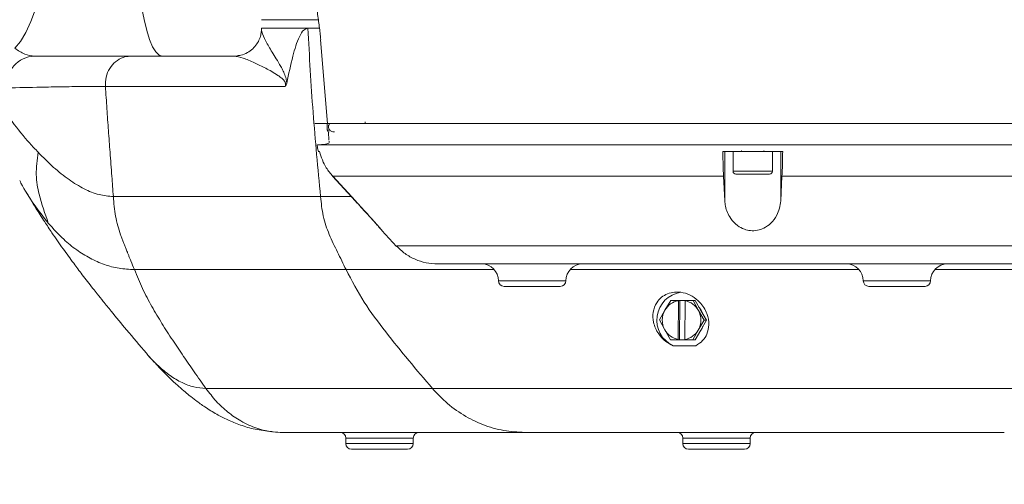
# Model space of a CAD drawing. Header units: millimetres. Extents: x 739 to 2419, y 424 to 1092.
# Tile 6 of 59: x 1848 to 1867, y 633 to 642. Entities that reach past the tile are written whole.
import ezdxf

# ---------------------------------------------------------------- set-up
doc = ezdxf.new("R2010")
doc.units = ezdxf.units.MM
doc.header["$PDSIZE"] = -1
doc.linetypes.add('CENTER', pattern=[10.16, 6.35, -1.27, 1.27, -1.27])
doc.styles.get("Standard").update_dxf_attribs({"font": 'times.ttf'})
doc.dimstyles.new('ISO-25', dxfattribs={"dimtxt": 3.5, "dimasz": 2.5, "dimexe": 1.25, "dimexo": 0.625, "dimtad": 1, "dimdec": 0, "dimlfac": 6.8399, "dimtxsty": 'Standard', "dimcen": 2.5, "dimadec": 0, "dimazin": 0, "dimtfac": 1, "dimtmove": 0, "dimatfit": 3, "dimfxl": 1, "dimarcsym": 0})

# ---------------------------------------------------------------- blocks, each defined once
blk = doc.blocks.new('*D96')
at = {"color": 0, "lineweight": -2}
for start, end in [(283.0598, 356.8165), (193.1835, 267.039)]:
    blk.add_arc((1856.616, 654.853), 43.201, start, end, dxfattribs=at)
at = {"color": 0}
for points in [[(1900.15, 652.442), (1899.35, 652.465), (1899.817, 654.853)], [(1814.946, 645.08), (1814.162, 644.919), (1814.072, 647.351)]]:
    blk.add_solid(points, dxfattribs=at)
at = {"layer": 'Defpoints', "color": 0}
for p in [(1753.655, 654.853), (1856.616, 654.853), (1959.577, 654.853), (1755.219, 636.974), (1880.355, 618.759)]:
    blk.add_point(p, dxfattribs=at)
at = {"color": 0, "lineweight": 5, "insert": (1855.909, 613.602), "char_height": 3.5, "attachment_point": 1}
blk.add_mtext('170%%d', dxfattribs=at)
blk = doc.blocks.new('*D155')
at = {"color": 0, "lineweight": -2}
for p, q in [((1856.616, 654.853), (1886.602, 639.662)), ((1917.176, 624.174), (1888.832, 638.532))]:
    blk.add_line(p, q, dxfattribs=at)
at = {"color": 0}
blk.add_solid([(1889.02, 638.904), (1888.643, 638.161), (1886.602, 639.662)], dxfattribs=at)
at = {"layer": 'Defpoints', "color": 0}
for p in [(1856.616, 654.853), (1886.602, 639.662)]:
    blk.add_point(p, dxfattribs=at)
at = {"color": 0, "insert": (1912.832, 629.071), "char_height": 3.5, "attachment_point": 5, "rotation": 333.1335}
blk.add_mtext('R230', dxfattribs=at)

msp = doc.modelspace()

# ---------------------------------------------------------------- linework, layer by layer
at = {"color": 7, "linetype": 'Continuous', "lineweight": 5}
for p, q in [((1852.476607, 642.428366), (1852.520646, 642.428366)), ((1852.520646, 642.428366), (1853.610937, 642.428366)), ((1852.476585, 642.261223), (1852.476585, 642.241613)), ((1853.398726, 642.261223), (1852.476585, 642.261223)), ((1853.398735, 642.261223), (1853.631097, 642.261223)), ((1853.791039, 640.366937), (1853.650476, 642.03171)), ((1849.883401, 641.70408), (1851.930093, 641.70408)), ((1851.998929, 641.708357), (1851.930093, 641.70408)), ((1849.381012, 641.104252), (1849.38247, 641.10414)), ((1852.9453, 641.104252), (1849.381012, 641.104252)), ((1853.784661, 640.366937), (1853.784661, 640.233223)), ((1854.538036, 640.366937), (1854.538036, 640.400366)), ((1853.587263, 639.943936), (1853.5889, 639.943937)), ((1853.817205, 640.037958), (1853.817287, 640.037844)), ((1853.628799, 639.809794), (1853.614418, 639.809794)), ((1861.670228, 639.809794), (1861.670228, 638.832151)), ((1861.836607, 639.809794), (1861.836607, 639.419794)), ((1862.616607, 639.419794), (1862.616607, 639.809794)), ((1862.782987, 639.809794), (1862.782987, 638.832119)), ((1854.344337, 638.825004), (1853.885832, 639.32057)), ((1853.892638, 639.320393), (1854.344337, 638.832174)), ((1861.670228, 638.832151), (1861.646555, 639.320389)), ((1861.898232, 639.36408), (1862.555434, 639.36408)), ((1862.806662, 639.320386), (1862.782987, 638.832119)), ((1849.538371, 638.918366), (1853.650962, 638.918366)), ((1854.868292, 638.245353), (1855.160426, 637.929984)), ((1868.480041, 637.581223), (1855.972797, 637.581223)), ((1849.956135, 637.469794), (1854.155363, 637.469794)), ((1858.406212, 637.135508), (1857.291926, 637.135508)), ((1865.644657, 637.135508), (1864.530371, 637.135508)), ((1860.597673, 636.858396), (1860.482744, 636.664134)), ((1860.751031, 636.857364), (1860.597673, 636.858396)), ((1860.643239, 636.858396), (1860.597673, 636.858396)), ((1860.643239, 636.858396), (1860.86498, 636.856929)), ((1860.745797, 636.083154), (1860.75073, 636.851591)), ((1860.75073, 636.851591), (1860.751031, 636.857364)), ((1860.751031, 636.857364), (1860.779791, 636.857364)), ((1860.779791, 636.857364), (1860.774784, 636.077381)), ((1860.911471, 636.856493), (1860.779791, 636.857364)), ((1860.872152, 636.856937), (1860.863729, 636.856937)), ((1860.86498, 636.856929), (1861.086721, 636.855461)), ((1860.88241, 636.85072), (1860.877477, 636.082283)), ((1860.882712, 636.856493), (1860.88241, 636.85072)), ((1861.041155, 636.855461), (1860.882712, 636.856493)), ((1860.911471, 636.856493), (1860.882712, 636.856493)), ((1861.147967, 636.659732), (1861.041155, 636.855461)), ((1861.041155, 636.855461), (1861.086721, 636.855461)), ((1861.086721, 636.855461), (1861.19634, 636.659732)), ((1860.482744, 636.664134), (1860.373429, 636.469872)), ((1861.260393, 636.464002), (1861.147967, 636.659732)), ((1861.19634, 636.659732), (1861.305959, 636.464002)), ((1860.373429, 636.469872), (1860.48024, 636.274142)), ((1861.145464, 636.26974), (1861.260393, 636.464002)), ((1861.305959, 636.464002), (1861.193837, 636.26974)), ((1861.260393, 636.464002), (1861.305959, 636.464002)), ((1860.48024, 636.274142), (1860.592666, 636.078413)), ((1861.036149, 636.075478), (1861.145464, 636.26974)), ((1861.193837, 636.26974), (1861.081715, 636.075478)), ((1860.592666, 636.078413), (1860.746025, 636.077381)), ((1860.746025, 636.077381), (1860.745797, 636.083154)), ((1860.774784, 636.077381), (1860.746025, 636.077381)), ((1860.774784, 636.077381), (1860.877698, 636.0767)), ((1860.877477, 636.082283), (1860.877705, 636.07651)), ((1860.877705, 636.07651), (1861.036149, 636.075478)), ((1861.036149, 636.075478), (1861.081715, 636.075478)), ((1861.09603, 635.958284), (1860.648103, 635.958361)), ((1851.375825, 635.110548), (1855.869471, 635.110548)), ((1852.894008, 634.238366), (1857.702497, 634.238366)), ((1854.152679, 634.126937), (1854.152679, 634.015508)), ((1855.489822, 634.015508), (1855.489822, 634.126937)), ((1860.838393, 634.126937), (1860.838393, 634.015508)), ((1862.175536, 634.015508), (1862.175536, 634.126937)), ((1855.378393, 633.90408), (1854.264108, 633.90408)), ((1862.064107, 633.90408), (1860.949822, 633.90408))]:
    msp.add_line(p, q, dxfattribs=at)
at = {"color": 8, "linetype": 'Continuous', "lineweight": 5}
for p, q in [((1853.784438, 640.233223), (1853.784661, 640.233223)), ((1853.817287, 640.037844), (1853.804897, 640.193185)), ((1861.836607, 639.419794), (1862.610239, 639.419794)), ((1862.610239, 639.419794), (1862.616607, 639.419794)), ((1853.650956, 638.918366), (1854.264593, 638.918366)), ((1854.344337, 638.832174), (1854.344337, 638.825004)), ((1854.155415, 637.469794), (1857.092544, 637.469794)), ((1858.609113, 637.469794), (1864.330989, 637.469794)), ((1865.847558, 637.469794), (1871.136907, 637.469794)), ((1858.51764, 637.246937), (1857.180497, 637.246937)), ((1865.756085, 637.246937), (1864.418942, 637.246937)), ((1855.489822, 634.126937), (1854.152679, 634.126937)), ((1854.152679, 634.015508), (1855.489822, 634.015508)), ((1862.175536, 634.126937), (1860.838393, 634.126937)), ((1860.838393, 634.015508), (1862.175536, 634.015508))]:
    msp.add_line(p, q, dxfattribs=at)
at = {"color": 7, "linetype": 'Continuous', "lineweight": 5, "flags": 128}
for points in [[(1848.309065, 645.046937), (1848.302211, 644.663765), (1848.281741, 644.285644), (1848.247925, 643.917559), (1848.201207, 643.564361), (1848.142204, 643.230707), (1848.071694, 642.920994), (1847.990606, 642.639306), (1847.900009, 642.389355), (1847.801098, 642.174437), (1847.695175, 641.997385), (1847.583638, 641.860533)], [(1849.929356, 645.046937), (1849.933006, 644.672656), (1849.94391, 644.303081), (1849.961931, 643.942861), (1849.986842, 643.596526), (1850.01833, 643.26843), (1850.055999, 642.9627), (1850.099375, 642.68318), (1850.147913, 642.433386), (1850.201003, 642.216459), (1850.257976, 642.035127), (1850.318116, 641.89167), (1850.380668, 641.787892), (1850.444844, 641.725099), (1850.509837, 641.70408)], [(1861.15919, 636.726065), (1861.195049, 636.678114), (1861.238219, 636.584955)], [(1861.236577, 636.343791), (1861.222864, 636.307951), (1861.156044, 636.204259)]]:
    msp.add_lwpolyline(points, dxfattribs=at)
at = {"color": 1, "linetype": 'CENTER'}
msp.add_arc((1856.616234, 654.852651), 33.61354, 190, 170, dxfattribs=at)
at = {"color": 7, "linetype": 'Continuous', "lineweight": 5}
for centre, radius, start, end in [((1847.982434, 641.1528), 0.551372, 91.0464321, 188.2230313), ((1853.818083, 640.233216), 0.033422, 179.9885511, 269.9885465), ((1861.981465, 639.83208), 0.022286, 270, 360), ((1862.47175, 639.83208), 0.022286, 180, 270), ((1861.892322, 639.419794), 0.055714, 180, 270), ((1862.560893, 639.419794), 0.055714, 270, 360), ((1856.846212, 637.246937), 0.334286, 0, 90), ((1858.851926, 637.246937), 0.334286, 90, 180), ((1864.084657, 637.246937), 0.334286, 0, 90), ((1866.090371, 637.246937), 0.334286, 90, 180), ((1857.291926, 637.246937), 0.111429, 180, 270), ((1858.406212, 637.246937), 0.111429, 270, 0), ((1864.530371, 637.246937), 0.111429, 180, 270), ((1865.644657, 637.246937), 0.111429, 270, 0), ((1860.880732, 636.466382), 0.55875, 98.5566208, 245.3963215), ((1860.815984, 636.473021), 0.384153, 99.7799873, 150.165799), ((1860.812105, 636.472851), 0.384354, 29.0925022, 79.4602454), ((1860.825109, 636.466933), 0.395098, 150.0581673, 209.2063131), ((1860.803098, 636.466941), 0.395098, 330.0581673, 29.2063131), ((1860.816102, 636.461023), 0.384354, 209.0925022, 259.4602454), ((1860.812223, 636.460853), 0.384153, 279.7799873, 330.165799), ((1854.04125, 634.126937), 0.111429, 0, 90), ((1855.60125, 634.126937), 0.111429, 90, 180), ((1860.726965, 634.126937), 0.111429, 0, 90), ((1862.286965, 634.126937), 0.111429, 90, 180), ((1854.264107, 634.015508), 0.111429, 180, 270), ((1855.378393, 634.015508), 0.111429, 270, 0), ((1860.949822, 634.015508), 0.111429, 180, 270), ((1862.064107, 634.015508), 0.111429, 270, 0)]:
    msp.add_arc(centre, radius, start, end, dxfattribs=at)
for points, knots in [([(1853.565705, 642.703506), (1853.580074, 642.609981), (1853.609788, 642.416576), (1853.638709, 642.196258), (1853.649921, 642.075985), (1853.65402, 642.03201)], [0, 0, 0, 0, 0.372646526, 0.770618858, 1, 1, 1, 1]), ([(1852.475814, 642.240946), (1852.47605, 642.235444), (1852.477075, 642.211622), (1852.470062, 642.146318), (1852.442988, 642.048248), (1852.389144, 641.944169), (1852.306709, 641.846933), (1852.19728, 641.768551), (1852.089935, 641.721808), (1852.020625, 641.715265), (1851.998233, 641.71315)], [0, 0, 0, 0, 0.039720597, 0.172003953, 0.307667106, 0.454564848, 0.603945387, 0.75564643, 0.921057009, 1, 1, 1, 1]), ([(1853.398726, 642.261223), (1853.370473, 642.252929), (1853.306047, 642.234017), (1853.226036, 642.093956), (1853.15736, 641.910764), (1853.071185, 641.603977), (1853.017273, 641.351504), (1852.978869, 641.171653)], [0, 0, 0, 0, 0.124083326, 0.282952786, 0.442714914, 0.603015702, 1, 1, 1, 1]), ([(1853.650962, 638.918366), (1853.597528, 639.474526), (1853.490672, 640.586715), (1853.429372, 641.703097), (1853.398726, 642.261222)], [0, 0, 0, 0, 0.50005887, 1, 1, 1, 1]), ([(1847.583638, 641.860533), (1847.649662, 641.816089), (1847.782688, 641.726544), (1847.90883, 641.711605), (1847.972365, 641.70408)], [0, 0, 0, 0, 0.496318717, 1, 1, 1, 1]), ([(1847.972365, 641.70408), (1848.18364, 641.70408), (1848.500986, 641.70408), (1849.018343, 641.70408), (1849.42388, 641.70408), (1849.737319, 641.70408), (1849.883401, 641.70408)], [0, 0, 0, 0, 0.409465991, 0.615039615, 0.820585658, 1, 1, 1, 1]), ([(1849.381012, 641.104252), (1849.382225, 641.16719), (1849.384652, 641.293067), (1849.459706, 641.466678), (1849.578436, 641.603971), (1849.72068, 641.682863), (1849.826723, 641.703274), (1849.876651, 641.703984), (1849.883401, 641.70408)], [0, 0, 0, 0, 0.204690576, 0.409381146, 0.61407193, 0.818763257, 0.975500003, 1, 1, 1, 1]), ([(1852.9453, 641.104252), (1852.947562, 641.109379), (1852.951237, 641.117713), (1852.954502, 641.131458), (1852.955768, 641.14314), (1852.955575, 641.154245), (1852.953823, 641.165824), (1852.94915, 641.182532), (1852.937891, 641.20488), (1852.909934, 641.241419), (1852.864141, 641.281353), (1852.740291, 641.369466), (1852.556478, 641.468126), (1852.322883, 641.583581), (1852.104696, 641.678523), (1851.988409, 641.695544), (1851.930093, 641.70408)], [0, 0, 0, 0, 0.006294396, 0.010230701, 0.012735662, 0.015848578, 0.018840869, 0.022525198, 0.032313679, 0.048362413, 0.089303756, 0.136775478, 0.333141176, 0.530334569, 0.764467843, 1, 1, 1, 1]), ([(1848.044416, 639.798825), (1847.990196, 639.85713), (1847.811294, 640.049515), (1847.518164, 640.409285), (1847.165768, 640.889423), (1846.941849, 641.234237), (1846.827537, 641.410268)], [0, 0, 0, 0, 0.121142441, 0.399721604, 0.693551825, 1, 1, 1, 1]), ([(1849.382485, 641.104141), (1849.382484, 641.104141), (1849.223322, 641.103975), (1848.915141, 641.102109), (1848.497155, 641.096639), (1847.974027, 641.086559), (1847.651845, 641.078992), (1847.436731, 641.073939)], [0, 0, 0, 0, 0.000001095, 0.182183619, 0.38615181, 0.590146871, 1, 1, 1, 1]), ([(1849.382471, 641.10414), (1849.391399, 640.956592), (1849.409083, 640.664329), (1849.440189, 640.228958), (1849.473651, 639.782767), (1849.506619, 639.346268), (1849.52837, 639.053149), (1849.538371, 638.918366)], [0, 0, 0, 0, 0.202215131, 0.400547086, 0.597531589, 0.814934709, 1, 1, 1, 1]), ([(1852.978869, 641.171653), (1852.975287, 641.158249), (1852.967386, 641.128687), (1852.953416, 641.112043), (1852.945567, 641.104508), (1852.9453, 641.104252)], [0, 0, 0, 0, 0.444840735, 0.981139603, 1, 1, 1, 1]), ([(1853.791039, 640.366937), (1853.792527, 640.366937), (1853.794932, 640.366937), (1853.70119, 640.366937), (1853.641354, 640.366937), (1853.559132, 640.366937), (1853.52676, 640.366937), (1853.537377, 640.366937), (1853.630473, 640.366937), (1853.8397, 640.366937), (1854.156299, 640.366937), (1854.57434, 640.366937), (1855.091103, 640.366937), (1855.696851, 640.366937), (1856.384212, 640.366937), (1857.147074, 640.366937), (1857.973046, 640.366937), (1858.852454, 640.366937), (1859.775756, 640.366937), (1860.729705, 640.366937), (1861.70238, 640.366937), (1862.681658, 640.366937), (1863.654876, 640.366937), (1864.610432, 640.366937), (1865.535112, 640.366937), (1866.418304, 640.366937), (1867.249609, 640.366937), (1868.016102, 640.366937), (1868.710244, 640.366937), (1869.323389, 640.366937), (1869.844675, 640.366937), (1870.270546, 640.366937), (1870.596729, 640.366937), (1870.812279, 640.366937), (1870.92805, 640.366937), (1870.913976, 640.366937), (1870.907091, 640.366937)], [0, 0, 0, 0, 0.166349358, 0.268883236, 0.371417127, 0.390441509, 0.409494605, 0.428483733, 0.447420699, 0.467892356, 0.488429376, 0.508901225, 0.529372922, 0.549909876, 0.570381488, 0.590849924, 0.611383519, 0.631851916, 0.652334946, 0.672883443, 0.693366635, 0.713838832, 0.73437626, 0.754848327, 0.77531811, 0.795853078, 0.816322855, 0.836806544, 0.857355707, 0.877839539, 0.898309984, 0.918845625, 0.939315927, 0.959787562, 0.98032443, 1, 1, 1, 1]), ([(1870.891396, 640.366937), (1870.905311, 640.366937), (1870.939729, 640.366937), (1870.850958, 640.366937), (1870.690072, 640.366937), (1870.489588, 640.366937), (1870.228459, 640.366937), (1869.909508, 640.366937), (1869.538937, 640.366937), (1869.117601, 640.366937), (1868.642691, 640.366937), (1868.121545, 640.366937), (1867.56359, 640.366937), (1866.968663, 640.366937), (1866.333961, 640.366937), (1865.669678, 640.366937), (1864.987301, 640.366937), (1864.285826, 640.366937), (1863.562762, 640.366937), (1862.829931, 640.366937), (1862.099664, 640.366937), (1861.370106, 640.366937), (1860.639623, 640.366937), (1859.920747, 640.366937), (1859.225309, 640.366937), (1858.550862, 640.366937), (1857.896262, 640.366937), (1857.272837, 640.366937), (1856.690634, 640.366937), (1856.146758, 640.366937), (1855.641322, 640.366937), (1855.183213, 640.366937), (1854.779526, 640.366937), (1854.427489, 640.366937), (1854.128051, 640.366937), (1853.887079, 640.366937), (1853.707941, 640.366937), (1853.587208, 640.366937), (1853.530294, 640.366937), (1853.564612, 640.366937), (1853.710798, 640.366937), (1853.790044, 640.366937), (1853.790686, 640.366937), (1853.791039, 640.366937)], [0, 0, 0, 0, 0.015463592, 0.038249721, 0.053391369, 0.068532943, 0.084114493, 0.099696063, 0.114837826, 0.129979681, 0.145561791, 0.161143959, 0.176279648, 0.191415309, 0.206990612, 0.222565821, 0.23769994, 0.252834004, 0.268407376, 0.283980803, 0.299124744, 0.314268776, 0.329853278, 0.345437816, 0.360572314, 0.37570676, 0.391280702, 0.406854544, 0.421989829, 0.437125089, 0.452699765, 0.468274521, 0.483418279, 0.498562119, 0.514146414, 0.529730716, 0.544864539, 0.559998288, 0.575560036, 0.591131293, 0.718271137, 0.845424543, 1, 1, 1, 1]), ([(1853.835767, 640.366937), (1853.833948, 640.365772), (1853.823335, 640.358974), (1853.814606, 640.344107), (1853.807609, 640.326617), (1853.804302, 640.309329), (1853.806003, 640.282917), (1853.818668, 640.254688), (1853.838961, 640.231417), (1853.86186, 640.214931), (1853.891254, 640.202414), (1853.913653, 640.200691), (1853.925309, 640.199794)], [0, 0, 0, 0, 0.027534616, 0.160663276, 0.206938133, 0.247380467, 0.360464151, 0.524061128, 0.625420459, 0.7390431, 0.864194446, 1, 1, 1, 1]), ([(1853.584361, 639.943641), (1853.584885, 639.930949), (1853.586782, 639.884969), (1853.600514, 639.840803), (1853.610456, 639.808828)], [0, 0, 0, 0, 0.276031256, 1, 1, 1, 1]), ([(1853.818867, 640.015373), (1853.82103, 640.007104), (1853.82778, 639.9813), (1853.760335, 639.954733), (1853.644959, 639.947535), (1853.587263, 639.943936)], [0, 0, 0, 0, 0.190795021, 0.59534183, 1, 1, 1, 1]), ([(1853.812624, 640.038625), (1853.812624, 640.038625), (1853.812697, 640.039573), (1853.812783, 640.041171), (1853.812851, 640.042949), (1853.812872, 640.043495)], [0, 0, 0, 0, 0.000072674, 0.69329776, 1, 1, 1, 1]), ([(1853.812872, 640.043495), (1853.813113, 640.043219), (1853.81379, 640.042442), (1853.814864, 640.041073), (1853.816072, 640.039514), (1853.816827, 640.038476), (1853.817205, 640.037958)], [0, 0, 0, 0, 0.155152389, 0.436768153, 0.718384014, 1, 1, 1, 1]), ([(1848.044416, 639.798825), (1848.025627, 639.647031), (1847.988062, 639.343554), (1848.073145, 638.89168), (1848.181243, 638.580252), (1848.247, 638.390805)], [0, 0, 0, 0, 0.28159159, 0.562978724, 1, 1, 1, 1]), ([(1849.538371, 638.918366), (1849.442134, 638.927091), (1849.237603, 638.945635), (1848.947601, 639.069477), (1848.647964, 639.252972), (1848.342532, 639.498411), (1848.146239, 639.696217), (1848.044416, 639.798825)], [0, 0, 0, 0, 0.161238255, 0.34267593, 0.543740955, 0.76332539, 1, 1, 1, 1]), ([(1853.628799, 639.809794), (1853.666038, 639.698384), (1853.725999, 639.518993), (1853.846843, 639.374971), (1853.892638, 639.320393)], [0, 0, 0, 0, 0.621042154, 1, 1, 1, 1]), ([(1862.820489, 639.809794), (1862.623001, 639.809794), (1862.227082, 639.809794), (1861.83116, 639.809794), (1861.632727, 639.809794)], [0, 0, 0, 0, 0.498807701, 1, 1, 1, 1]), ([(1861.646555, 639.320389), (1861.642752, 639.412648), (1861.636627, 639.561269), (1861.633799, 639.741459), (1861.632727, 639.809794)], [0, 0, 0, 0, 0.620761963, 1, 1, 1, 1]), ([(1862.820489, 639.809794), (1862.818538, 639.698384), (1862.815395, 639.51899), (1862.809062, 639.374966), (1862.806662, 639.320386)], [0, 0, 0, 0, 0.621033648, 1, 1, 1, 1]), ([(1861.646555, 639.320389), (1861.397077, 639.320388), (1860.896073, 639.320386), (1860.176225, 639.320383), (1859.490121, 639.320397), (1858.836781, 639.320384), (1858.201457, 639.32039), (1857.595277, 639.320385), (1857.028037, 639.320389), (1856.496924, 639.32039), (1856.001819, 639.320381), (1855.551467, 639.320383), (1855.152763, 639.320388), (1854.803222, 639.320393), (1854.503178, 639.320378), (1854.226412, 639.320393), (1853.996682, 639.320391), (1853.927484, 639.320392), (1853.892638, 639.320393)], [0, 0, 0, 0, 0.0628351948, 0.1261866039, 0.1842701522, 0.2423533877, 0.3021249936, 0.3618962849, 0.4199393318, 0.4779824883, 0.5377102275, 0.597438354, 0.6555128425, 0.7135875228, 0.7733504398, 0.8331132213, 0.9159590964, 1, 1, 1, 1]), ([(1870.560614, 639.320378), (1870.544638, 639.320381), (1870.500966, 639.320389), (1870.343235, 639.320368), (1870.063867, 639.320388), (1869.685254, 639.320392), (1869.210527, 639.320375), (1868.648552, 639.320362), (1868.006224, 639.320386), (1867.289017, 639.320409), (1866.508621, 639.320395), (1865.67476, 639.320384), (1864.796509, 639.320385), (1863.886716, 639.320386), (1863.216798, 639.320389), (1862.855912, 639.320386), (1862.806662, 639.320386)], [0, 0, 0, 0, 0.045236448, 0.1236643, 0.202341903, 0.280769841, 0.359218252, 0.437917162, 0.516366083, 0.594855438, 0.673595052, 0.752083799, 0.830507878, 0.909181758, 0.987606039, 1, 1, 1, 1]), ([(1848.247, 638.390805), (1848.151179, 638.513268), (1847.954793, 638.764253), (1847.772447, 639.052408), (1847.688773, 639.219644), (1847.680633, 639.235912)], [0, 0, 0, 0, 0.462410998, 0.94770742, 1, 1, 1, 1]), ([(1847.797311, 639.027203), (1847.864474, 638.915367), (1847.986413, 638.712324), (1848.162038, 638.436409), (1848.30651, 638.219181), (1848.427834, 638.042654), (1848.535772, 637.889534), (1848.642963, 637.740976), (1848.767799, 637.571531), (1848.928035, 637.35908), (1849.087999, 637.153001), (1849.228466, 636.975345), (1849.348933, 636.824721), (1849.541609, 636.587194), (1849.825166, 636.243936), (1850.061967, 635.964836), (1850.193626, 635.809658)], [0, 0, 0, 0, 0.120007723, 0.217878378, 0.29461036, 0.351208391, 0.404831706, 0.453910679, 0.499701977, 0.568552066, 0.647460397, 0.677845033, 0.719106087, 0.772112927, 0.873296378, 1, 1, 1, 1]), ([(1849.538371, 638.918366), (1849.543293, 638.852791), (1849.553135, 638.721641), (1849.580942, 638.527463), (1849.624758, 638.339489), (1849.669937, 638.196649), (1849.707266, 638.091816), (1849.732538, 638.024429), (1849.758648, 637.95744), (1849.786569, 637.887635), (1849.807465, 637.836335), (1849.826789, 637.78898), (1849.84393, 637.74706), (1849.865984, 637.693117), (1849.904034, 637.599702), (1849.933137, 637.527138), (1849.956135, 637.469794)], [0, 0, 0, 0, 0.124989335, 0.249978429, 0.374829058, 0.499561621, 0.546470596, 0.597557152, 0.644291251, 0.691629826, 0.749773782, 0.756630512, 0.795398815, 0.841677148, 0.874886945, 1, 1, 1, 1]), ([(1854.155363, 637.469794), (1854.098895, 637.585189), (1853.985991, 637.815915), (1853.816825, 638.160775), (1853.689946, 638.529646), (1853.663945, 638.788913), (1853.650962, 638.918365)], [0, 0, 0, 0, 0.251172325, 0.502209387, 0.751452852, 1, 1, 1, 1]), ([(1854.344337, 638.832174), (1854.433207, 638.735165), (1854.578266, 638.576819), (1854.740027, 638.393484), (1854.825999, 638.294737), (1854.868482, 638.245469), (1854.868458, 638.24549), (1854.868449, 638.245499)], [0, 0, 0, 0, 0.372877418, 0.608641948, 0.779593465, 0.91115276, 1, 1, 1, 1]), ([(1854.829807, 638.290216), (1854.799607, 638.324561), (1854.729241, 638.404585), (1854.556333, 638.59507), (1854.418476, 638.744592), (1854.344337, 638.825004)], [0, 0, 0, 0, 0.257894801, 0.600898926, 1, 1, 1, 1]), ([(1862.782987, 638.832119), (1862.76653, 638.735013), (1862.739668, 638.576515), (1862.601138, 638.393957), (1862.462611, 638.293436), (1862.321253, 638.243516), (1862.183863, 638.236651), (1862.045296, 638.269167), (1861.902117, 638.348834), (1861.759096, 638.503969), (1861.685306, 638.67823), (1861.673664, 638.797079), (1861.670228, 638.832151)], [0, 0, 0, 0, 0.186540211, 0.304475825, 0.389989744, 0.45579859, 0.52198222, 0.580561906, 0.658462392, 0.76985114, 0.932085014, 1, 1, 1, 1]), ([(1849.956135, 637.469794), (1849.852758, 637.475331), (1849.635873, 637.486946), (1849.348677, 637.568347), (1849.068363, 637.691512), (1848.800949, 637.860654), (1848.518925, 638.089453), (1848.346092, 638.28099), (1848.247, 638.390805)], [0, 0, 0, 0, 0.128460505, 0.269508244, 0.422787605, 0.58773064, 0.763629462, 1, 1, 1, 1]), ([(1849.956135, 637.469794), (1850.008296, 637.342475), (1850.112451, 637.088244), (1850.30064, 636.735315), (1850.503005, 636.397265), (1850.714492, 636.068872), (1850.928282, 635.751125), (1851.148683, 635.432098), (1851.297791, 635.221016), (1851.375825, 635.110548)], [0, 0, 0, 0, 0.141816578, 0.28317839, 0.42576116, 0.569348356, 0.711903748, 0.849227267, 1, 1, 1, 1]), ([(1855.869471, 635.110548), (1855.712398, 635.294894), (1855.398251, 635.663591), (1854.941976, 636.230097), (1854.4993, 636.812639), (1854.270015, 637.250729), (1854.155363, 637.469794)], [0, 0, 0, 0, 0.250277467, 0.500558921, 0.750256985, 1, 1, 1, 1]), ([(1861.09603, 635.958284), (1861.145009, 635.989573), (1861.242626, 636.051935), (1861.328321, 636.198714), (1861.366531, 636.381834), (1861.328899, 636.602948), (1861.207314, 636.803798), (1861.032838, 636.946199), (1860.855392, 637.01851), (1860.679951, 637.030324), (1860.5307, 636.994347), (1860.406173, 636.920215), (1860.298619, 636.797278), (1860.237834, 636.625161), (1860.246919, 636.410504), (1860.335597, 636.208435), (1860.480105, 636.046834), (1860.597388, 635.985069), (1860.648103, 635.958361)], [0, 0, 0, 0, 0.0572049, 0.114013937, 0.182848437, 0.26564576, 0.353537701, 0.40933915, 0.465508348, 0.513412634, 0.556812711, 0.601358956, 0.651353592, 0.724228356, 0.798153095, 0.88486425, 0.950213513, 1, 1, 1, 1]), ([(1851.375825, 635.110548), (1851.294563, 635.117206), (1851.119417, 635.131555), (1850.887602, 635.225988), (1850.652556, 635.36625), (1850.424143, 635.560529), (1850.269883, 635.712395), (1850.198229, 635.805217), (1850.194269, 635.810346)], [0, 0, 0, 0, 0.151978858, 0.327560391, 0.525949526, 0.745910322, 0.985959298, 1, 1, 1, 1]), ([(1850.229853, 635.767788), (1850.302173, 635.687209), (1850.434775, 635.539462), (1850.627587, 635.343853), (1850.790664, 635.189544), (1850.926177, 635.06997), (1851.047728, 634.968929), (1851.187006, 634.860424), (1851.367332, 634.732303), (1851.578317, 634.601975), (1851.813264, 634.480884), (1852.064794, 634.378446), (1852.355429, 634.291767), (1852.571824, 634.265891), (1852.684327, 634.252438)], [0, 0, 0, 0, 0.118096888, 0.216535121, 0.296638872, 0.359639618, 0.410286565, 0.467979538, 0.544342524, 0.637433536, 0.716955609, 0.803934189, 0.898065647, 1, 1, 1, 1]), ([(1857.702497, 634.238366), (1857.562724, 634.245818), (1857.279124, 634.26094), (1856.86731, 634.382207), (1856.476471, 634.575138), (1856.139731, 634.819487), (1855.953093, 635.02049), (1855.869471, 635.110548)], [0, 0, 0, 0, 0.20436208, 0.414650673, 0.619012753, 0.829301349, 1, 1, 1, 1]), ([(1852.6844, 634.253674), (1852.693914, 634.251993), (1852.763379, 634.239719), (1852.833495, 634.238992), (1852.894008, 634.238366)], [0, 0, 0, 0, 0.136961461, 1, 1, 1, 1]), ([(1867.212336, 634.238366), (1867.207334, 634.238366), (1867.196173, 634.238366), (1867.007874, 634.238366), (1866.689955, 634.238366), (1866.237203, 634.238366), (1865.673246, 634.238366), (1865.010043, 634.238366), (1864.27077, 634.238366), (1863.471809, 634.238366), (1862.663022, 634.238366), (1861.86948, 634.238366), (1861.312605, 634.238366), (1860.743206, 634.238366), (1860.16336, 634.238366), (1859.423407, 634.238366), (1858.763898, 634.238366), (1858.277628, 634.238366), (1857.930717, 634.238366), (1857.778571, 634.238366), (1857.702497, 634.238366)], [0, 0, 0, 0, 0.0506194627, 0.1129530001, 0.1752833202, 0.2379565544, 0.3006301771, 0.362985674, 0.4253425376, 0.4878249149, 0.5503077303, 0.6070405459, 0.6637761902, 0.6750506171, 0.7374961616, 0.799939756, 0.8625054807, 0.9250718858, 0.9625359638, 1, 1, 1, 1])]:
    msp.add_open_spline(points, degree=3, knots=knots, dxfattribs=at)
at = {"color": 8, "linetype": 'Continuous', "lineweight": 5}
for points, knots in [([(1852.476623, 642.241613), (1852.476621, 642.241608), (1852.473266, 642.235062), (1852.490099, 642.167294), (1852.549084, 642.025716), (1852.662836, 641.825571), (1852.769596, 641.654789), (1852.845397, 641.529414), (1852.907711, 641.413799), (1852.94439, 641.331485), (1852.96788, 641.253522), (1852.976724, 641.204326), (1852.978629, 641.175323), (1852.978869, 641.171653)], [0, 0, 0, 0, 0.000105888, 0.131351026, 0.400664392, 0.621362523, 0.733161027, 0.844875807, 0.900622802, 0.95144686, 0.97376372, 0.996680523, 1, 1, 1, 1]), ([(1853.784661, 640.233223), (1853.78529, 640.233223), (1853.788437, 640.233223), (1853.801428, 640.233223), (1853.820827, 640.233223), (1853.833505, 640.233223), (1853.838585, 640.233223)], [0, 0, 0, 0, 0.031546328, 0.157731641, 0.662473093, 1, 1, 1, 1]), ([(1853.5889, 639.943937), (1853.588291, 639.943941), (1853.586942, 639.94395), (1853.656972, 639.943925), (1853.787102, 639.943944), (1853.979873, 639.94393), (1854.228953, 639.943919), (1854.533733, 639.943932), (1854.896633, 639.943929), (1855.312361, 639.943923), (1855.773156, 639.94392), (1856.278591, 639.943928), (1856.831631, 639.943928), (1857.423605, 639.943924), (1858.044257, 639.943929), (1858.694078, 639.943923), (1859.375588, 639.943935), (1860.077607, 639.943924), (1860.788103, 639.943918), (1861.508524, 639.943937), (1862.241073, 639.943928), (1862.973415, 639.943926), (1863.693309, 639.943922), (1864.402927, 639.943923), (1865.10377, 639.943927), (1865.784105, 639.943924), (1866.432777, 639.943926), (1867.052443, 639.943924), (1867.643446, 639.943937), (1868.195249, 639.943927), (1868.699243, 639.943909), (1869.1582, 639.943936), (1869.571881, 639.943935), (1869.932548, 639.943925), (1870.235055, 639.943931), (1870.481581, 639.943931), (1870.673036, 639.94392), (1870.812609, 639.943926), (1870.882389, 639.943929), (1870.864207, 639.943931), (1870.861731, 639.943931)], [0, 0, 0, 0, 0.0216567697, 0.0480030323, 0.0751146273, 0.1022263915, 0.1285786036, 0.1549308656, 0.1820491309, 0.2091672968, 0.2355049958, 0.2618425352, 0.2889443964, 0.3160462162, 0.3424022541, 0.3687584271, 0.3958808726, 0.4230034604, 0.4493527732, 0.4757020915, 0.5028171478, 0.5299320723, 0.5562696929, 0.5826071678, 0.6097089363, 0.6368107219, 0.6631697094, 0.6895288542, 0.7166546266, 0.7437805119, 0.7701261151, 0.7964716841, 0.8235825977, 0.8506933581, 0.8770320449, 0.9033706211, 0.930473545, 0.9575765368, 0.9942225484, 1, 1, 1, 1]), ([(1855.161592, 637.938278), (1855.163197, 637.938278), (1855.16697, 637.938278), (1855.273285, 637.938278), (1855.434374, 637.938277), (1855.626395, 637.938277), (1855.867184, 637.938278), (1856.153868, 637.938276), (1856.480975, 637.938277), (1856.847974, 637.938276), (1857.257096, 637.938276), (1857.702182, 637.938277), (1858.175254, 637.938276), (1858.676632, 637.938275), (1859.208385, 637.938276), (1859.761732, 637.938277), (1860.327126, 637.938276), (1860.905458, 637.938276), (1861.498882, 637.938277), (1862.097621, 637.938276), (1862.691633, 637.938277), (1863.282509, 637.938276), (1863.871539, 637.938276), (1864.448774, 637.938277), (1865.004756, 637.938276), (1865.54152, 637.938275), (1866.05965, 637.938275), (1866.550012, 637.938277), (1867.004742, 637.938276), (1867.426261, 637.938276), (1867.814509, 637.938277), (1868.162637, 637.938277), (1868.465322, 637.938277), (1868.724765, 637.938277), (1868.939982, 637.938277), (1869.107068, 637.938277), (1869.222248, 637.938278), (1869.290244, 637.938276), (1869.294908, 637.938277), (1869.29708, 637.938278)], [0, 0, 0, 0, 0.027637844, 0.064950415, 0.091401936, 0.117853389, 0.145072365, 0.172291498, 0.198748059, 0.225204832, 0.252430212, 0.279655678, 0.306133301, 0.332610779, 0.35985852, 0.387106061, 0.413556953, 0.440007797, 0.467226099, 0.494444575, 0.520906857, 0.547369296, 0.574600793, 0.601832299, 0.628305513, 0.65477856, 0.682021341, 0.709263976, 0.735714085, 0.762164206, 0.78938184, 0.816599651, 0.843072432, 0.869545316, 0.896788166, 0.924030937, 0.950487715, 0.976944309, 1, 1, 1, 1]), ([(1851.375825, 635.110548), (1851.442587, 635.023422), (1851.577058, 634.847935), (1851.81085, 634.632681), (1852.029568, 634.481769), (1852.224087, 634.382246), (1852.385447, 634.319397), (1852.539197, 634.275256), (1852.639525, 634.260344), (1852.6844, 634.253674)], [0, 0, 0, 0, 0.18487351, 0.372370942, 0.56647214, 0.68019376, 0.79409606, 0.907903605, 1, 1, 1, 1]), ([(1855.869471, 635.110548), (1855.97565, 635.110522), (1856.189091, 635.110471), (1856.564571, 635.110503), (1856.959582, 635.110547), (1857.368838, 635.110665), (1857.816861, 635.11088), (1858.310285, 635.111036), (1858.843518, 635.111046), (1859.420312, 635.110971), (1860.027877, 635.110829), (1860.621154, 635.110754), (1861.184851, 635.110836), (1861.717712, 635.110957), (1862.257853, 635.111053), (1862.815332, 635.111096), (1863.382342, 635.111044), (1863.960119, 635.110879), (1864.531018, 635.110662), (1865.084659, 635.110542), (1865.612103, 635.110486), (1866.115583, 635.110471), (1866.596235, 635.11051), (1867.046615, 635.110577), (1867.459286, 635.110754), (1867.836328, 635.11096), (1868.176477, 635.111054), (1868.47259, 635.111043), (1868.720614, 635.110955), (1868.922971, 635.11082), (1869.080061, 635.110761), (1869.186586, 635.110844), (1869.242783, 635.11098), (1869.243051, 635.111024), (1869.243156, 635.111041)], [0, 0, 0, 0, 0.037226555, 0.074832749, 0.105667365, 0.13650178, 0.168234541, 0.199967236, 0.233437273, 0.266907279, 0.301542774, 0.33617895, 0.36421526, 0.392251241, 0.420956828, 0.449662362, 0.480471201, 0.511280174, 0.542988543, 0.574697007, 0.605408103, 0.636119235, 0.66771129, 0.699303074, 0.730207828, 0.761112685, 0.792925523, 0.824738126, 0.855447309, 0.886156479, 0.917750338, 0.94934419, 0.980214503, 1, 1, 1, 1])]:
    msp.add_open_spline(points, degree=3, knots=knots, dxfattribs=at)
at = {"color": 7, "linetype": 'Continuous', "lineweight": 5}
msp.add_open_spline([(1855.972797, 637.581223), (1855.896315, 637.585753), (1855.743353, 637.594814), (1855.524218, 637.668088), (1855.32157, 637.77912), (1855.210977, 637.885225), (1855.155681, 637.938278)], degree=3, dxfattribs=at)

# ---------------------------------------------------------------- dimensions: what is measured, and where the dimension line sits
at = {"color": 3, "lineweight": 5}
dim = msp.add_angular_dim_2l(base=(1880.355436, 618.758949), line1=((1755.219341, 636.973643), (1856.616234, 654.852651)), line2=((1959.577339, 654.852651), (1753.65513, 654.852651)), dimstyle='ISO-25', override={"dimasz": 2.4, "dimexe": 1, "dimexo": 0, "dimgap": 1.524, "dimtih": 1, "dimtoh": 1, "dimlfac": 2.5, "dimzin": 0, "dimpost": '<>', "dimtdec": 3, "dimtvp": 0.1, "dimtzin": 0}, dxfattribs=at)
dim.commit()
dim.dimension.update_dxf_attribs({"geometry": '*D96', "text_midpoint": (1860.381428, 611.816291), "dimtype": 162})
at = {"color": 3}
dim = msp.add_radius_dim(center=(1856.616234, 654.852651), mpoint=(1886.601598, 639.662257), dimstyle='ISO-25', dxfattribs=at)
dim.commit()
dim.dimension.update_dxf_attribs({"geometry": '*D155', "text_midpoint": (1911.74478, 626.924882), "dimtype": 164})

doc.saveas('drawing.dxf')
